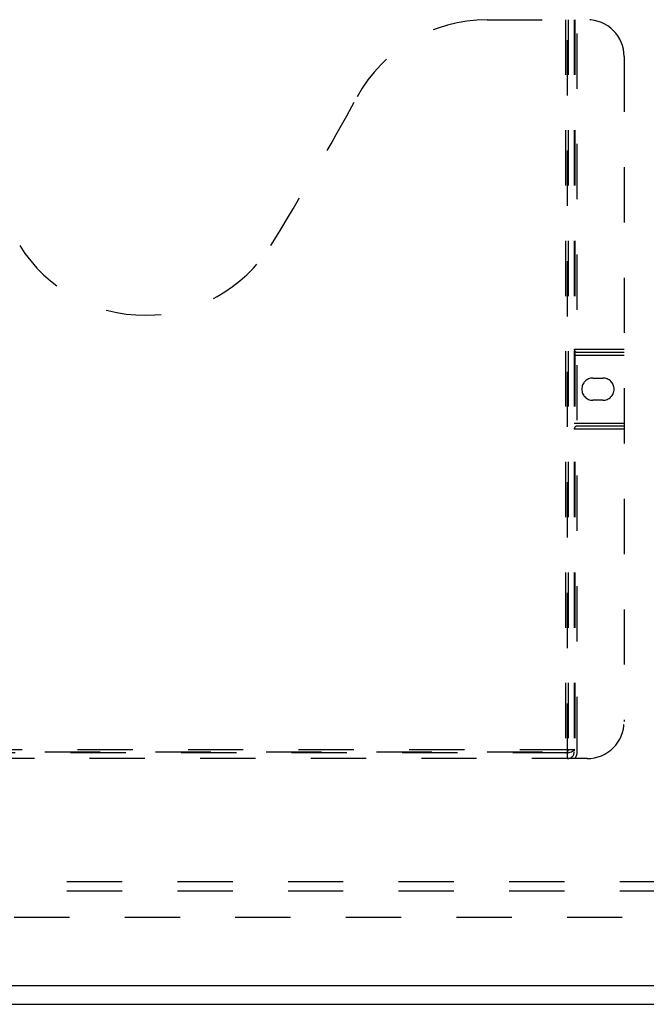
# Model space of a CAD drawing. Header units: inches. Extents: x 0 to 136, y 0 to 88.
# Tile 34 of 60: x 37 to 45, y 25 to 38. Entities that reach past the tile are written whole.
import ezdxf

# ---------------------------------------------------------------- set-up
doc = ezdxf.new("R2010")
doc.units = ezdxf.units.IN
doc.header["$LTSCALE"] = 7.48
doc.header["$MEASUREMENT"] = 0
doc.linetypes.add('HIDDEN', pattern=[0.2, 0.1, -0.1])
doc.layers.get('0').update_dxf_attribs({"linetype": 'CONTINUOUS'})
for name, color, linetype in [('DEFAULT_2', 8, 'HIDDEN'), ('DOOR_ASSEMBLY', 7, 'CONTINUOUS'), ('SUBPANEL', 7, 'CONTINUOUS')]:
    doc.layers.add(name, color=color, linetype=linetype)

msp = doc.modelspace()

# ---------------------------------------------------------------- linework, layer by layer
at = {"color": 3, "linetype": 'Continuous'}
msp.add_line((28.36, 24.747), (58.234, 24.747), dxfattribs=at)
at = {"layer": 'DEFAULT_2', "color": 8, "linetype": 'HIDDEN'}
msp.add_line((57.045, 25.922), (29.924, 25.922), dxfattribs=at)
at = {"layer": 'DOOR_ASSEMBLY', "color": 8, "linetype": 'HIDDEN'}
for p, q in [((43.247, 38.072), (44.602, 38.072)), ((44.307, 38.072), (44.307, 28.152)), ((44.337, 28.072), (44.337, 38.072)), ((44.347, 38.072), (44.347, 28.192)), ((44.427, 38.072), (44.427, 28.162)), ((44.437, 38.072), (44.437, 28.192)), ((44.467, 28.162), (44.467, 38.072)), ((45.102, 37.572), (45.102, 28.572)), ((44.427, 33.612), (45.102, 33.612)), ((44.427, 33.532), (45.102, 33.532)), ((44.467, 33.572), (45.102, 33.572)), ((44.679, 33.222), (44.816, 33.222)), ((44.816, 32.922), (44.679, 32.922)), ((44.427, 32.612), (45.102, 32.612)), ((45.102, 32.532), (44.427, 32.532)), ((45.102, 32.572), (44.467, 32.572)), ((32.777, 28.162), (44.467, 28.162)), ((44.437, 28.192), (32.807, 28.192)), ((44.343, 28.152), (32.901, 28.152)), ((44.602, 28.072), (32.642, 28.072))]:
    msp.add_line(p, q, dxfattribs=at)
at = {"layer": 'DOOR_ASSEMBLY', "color": 3, "linetype": 'Continuous'}
msp.add_line((58.034, 24.997), (28.935, 24.997), dxfattribs=at)
at = {"layer": 'DOOR_ASSEMBLY', "color": 8, "linetype": 'HIDDEN'}
msp.add_lwpolyline([(44.343, 28.152), (44.358, 28.153), (44.374, 28.157), (44.389, 28.163), (44.405, 28.172), (44.421, 28.181), (44.437, 28.192)], dxfattribs=at)
for centre, radius, start, end in [((43.247, 36.072), 2, 90, 151.5187), ((44.602, 37.572), 0.5, 0, 90), ((6.939, 55.77), 39.307, 328.1295, 331.5187), ((38.622, 36.072), 2, 211.8705, 328.1295), ((44.467, 33.612), 0.04, 180, 270), ((44.679, 33.072), 0.15, 90, 270), ((44.816, 33.072), 0.15, 270, 90), ((44.467, 32.532), 0.04, 90, 180), ((44.602, 28.572), 0.5, 270, 360), ((44.307, 28.192), 0.04, 270, 360), ((44.337, 28.162), 0.09, 270, 360), ((44.337, 28.162), 0.13, 316.1869, 360)]:
    msp.add_arc(centre, radius, start, end, dxfattribs=at)
at = {"layer": 'SUBPANEL', "color": 8, "linetype": 'HIDDEN'}
for p, q in [((54.766, 26.403), (31.828, 26.403)), ((54.766, 26.278), (31.828, 26.278))]:
    msp.add_line(p, q, dxfattribs=at)

doc.saveas('drawing.dxf')
